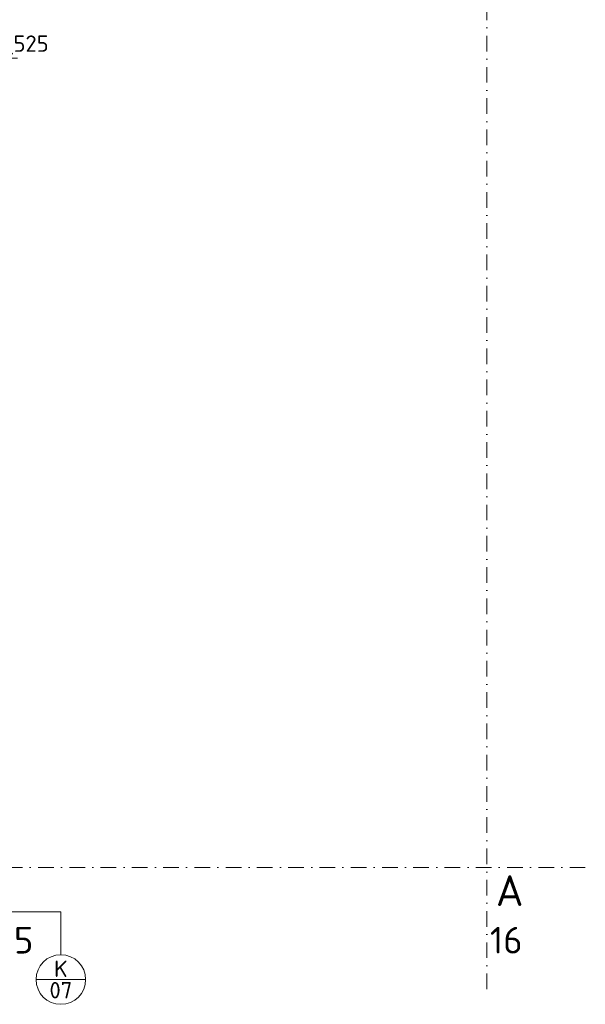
# Model space of a CAD drawing. Header units: millimetres. Extents: x -725694 to 5289369, y -1488057 to 2187451.
# Tile 215 of 256: x 139164 to 152950, y 146669 to 170671. Entities that reach past the tile are written whole.
import ezdxf
from ezdxf.enums import TextEntityAlignment as Align

# ---------------------------------------------------------------- set-up
doc = ezdxf.new("R2010")
doc.units = ezdxf.units.MM
doc.linetypes.add('CENTERX2', pattern=[101.6, 63.5, -12.7, 12.7, -12.7])
doc.linetypes.add('DASHDOT', pattern=[25.4, 12.7, -6.35, 0, -6.35])
doc.layers.get('Defpoints').update_dxf_attribs({"color": 8})
for name, color, linetype, lineweight in [('A99_N_koty-200', 5, 'Continuous', 5), ('A99_N_koty-200 @ 200', 5, 'Continuous', 5), ('A99_N_txt-popis-200', 240, 'Continuous', 5), ('A99_N_znaceni 200', 5, 'Continuous', 5), ('A99_S_osy', 1, 'CENTERX2', 5)]:
    doc.layers.add(name, color=color, linetype=linetype, lineweight=lineweight)
doc.styles.add('A99_kota', font='isocpeur.ttf', dxfattribs={"height": 2})
doc.styles.add('A99_popis', font='isocpeur.ttf')
doc.styles.add('ad_popis 100', font='isocpeur.ttf', dxfattribs={"height": 200})
doc.dimstyles.new('A99_kota_200 new', dxfattribs={"dimscale": 200, "dimtxt": 2, "dimasz": 1.2, "dimexe": 0.5, "dimexo": 1.5, "dimgap": 0.3, "dimtad": 1, "dimdec": 0, "dimzin": 3, "dimdsep": 46, "dimtxsty": 'A99_kota', "dimblk": 'ARCHTICK', "dimcen": 2.5, "dimazin": 2, "dimtfac": 0.75, "dimtdec": 0, "dimtmove": 2, "dimatfit": 0, "dimfxl": 0, "dimtolj": 1, "dimtzin": 0, "dimlwd": 5, "dimlwe": 5, "dimarcsym": 0})

# ---------------------------------------------------------------- blocks, each defined once
blk = doc.blocks.new('*U20')
at = {"color": 0, "linetype": 'ByBlock'}
blk.add_line((-3.02, 0), (3.02, 0), dxfattribs=at)
blk.add_circle((0, 0), 3.02, dxfattribs=at)
at = {"color": 0, "linetype": 'ByBlock', "style": 'A99_popis'}
for tag, p in [('KATEGORIE', (0, 1.31)), ('PRVEK', (0, -1.3))]:
    blk.add_attdef(tag, text='', height=2, dxfattribs=at).set_placement(p, align=Align.MIDDLE_CENTER)
blk = doc.blocks.new('_ArchTick')
at = {"color": 0, "linetype": 'ByBlock', "const_width": 0.15}
blk.add_lwpolyline([(-0.5, -0.5), (0.5, 0.5)], dxfattribs=at)
blk = doc.blocks.new('*D373')
at = {"layer": 'A99_N_koty-200', "color": 0, "linetype": 'Continuous', "lineweight": 5, "ltscale": 0.5, "transparency": 16777216}
for p, q in [((138350, 169735), (138110, 169735)), ((138350, 169735), (138350, 169835)), ((138350, 169735), (138875, 169735)), ((138875, 169735), (138875, 169835)), ((138875, 169735), (139115, 169735))]:
    blk.add_line(p, q, dxfattribs=at)
at = {"layer": 'Defpoints', "color": 0, "linetype": 'Continuous', "lineweight": 0, "ltscale": 0.5, "transparency": 16777216}
for p in [(138350, 169735), (138875, 169735), (138875, 169735)]:
    blk.add_point(p, dxfattribs=at)
at = {"layer": 'A99_N_koty-200', "color": 0, "linetype": 'Continuous', "lineweight": 5, "ltscale": 0.5, "transparency": 16777216, "xscale": 240, "yscale": 240, "zscale": 240}
blk.add_blockref('_ArchTick', (138350, 169735), dxfattribs=at)
at = {"layer": 'A99_N_koty-200', "color": 0, "linetype": 'Continuous', "lineweight": 5, "ltscale": 0.5, "transparency": 16777216, "xscale": 240, "yscale": 240, "zscale": 240, "rotation": 180}
blk.add_blockref('_ArchTick', (138875, 169735), dxfattribs=at)
at = {"layer": 'A99_N_koty-200', "color": 0, "linetype": 'Continuous', "lineweight": 5, "ltscale": 0.5, "transparency": 16777216, "insert": (139442, 170088), "char_height": 400, "attachment_point": 5, "style": 'A99_kota'}
blk.add_mtext('\\A1;525', dxfattribs=at)

msp = doc.modelspace()

# ---------------------------------------------------------------- linework, layer by layer
at = {"layer": 'A99_N_znaceni 200', "lineweight": 5}
msp.add_lwpolyline([(140167.5, 147876.5), (140167.5, 148920), (138635, 148920)], dxfattribs=at)
at = {"layer": 'A99_S_osy', "linetype": 'DASHDOT', "lineweight": 5, "ltscale": 30}
for points in [[(150550, 250300), (150550, 146890)], [(152950, 150000), (-2645, 150000)]]:
    msp.add_lwpolyline(points, dxfattribs=at)

# ---------------------------------------------------------------- block references
at = {"layer": 'A99_N_znaceni 200', "xscale": 200, "yscale": 200, "zscale": 200}
msp.add_blockref('*U20', (140167.5, 147272.5), dxfattribs=at).add_auto_attribs({'KATEGORIE': 'K', 'PRVEK': '07'})

# ---------------------------------------------------------------- texts
at = {"layer": 'A99_N_txt-popis-200', "color": 1, "lineweight": 0, "insert": (150770, 149815), "char_height": 750, "attachment_point": 1, "style": 'ad_popis 100', "bg_fill": 3, "box_fill_scale": 1, "bg_fill_color": 256, "bg_fill_transparency": 0}
msp.add_mtext_dynamic_manual_height_columns('A', width=832.5, gutter_width=1000, heights=[0], dxfattribs=at)
at = {"layer": 'A99_N_txt-popis-200', "color": 1, "lineweight": 0, "char_height": 650, "attachment_point": 1, "style": 'ad_popis 100'}
for s, insert in [('15', (138700, 148556.7)), ('16', (150625, 148556.7))]:
    msp.add_mtext_dynamic_manual_height_columns(s, width=832.5, gutter_width=1000, heights=[0], dxfattribs=dict(at, insert=insert))

# ---------------------------------------------------------------- dimensions: what is measured, and where the dimension line sits
at = {"layer": 'A99_N_koty-200 @ 200', "linetype": 'Continuous', "lineweight": 5, "ltscale": 0.5}
dim = msp.add_linear_dim(base=(138875, 169735), p1=(138350, 169735), p2=(138875, 169735), dimstyle='A99_kota_200 new', override={"dimscale": 200, "dimtix": 0, "dimtofl": 1, "dimtmove": 2, "dimatfit": 0}, dxfattribs=at)
dim.commit()
dim.dimension.update_dxf_attribs({"geometry": '*D373', "text_midpoint": (139442.5, 170087.5), "dimtype": 128})

doc.saveas('drawing.dxf')
